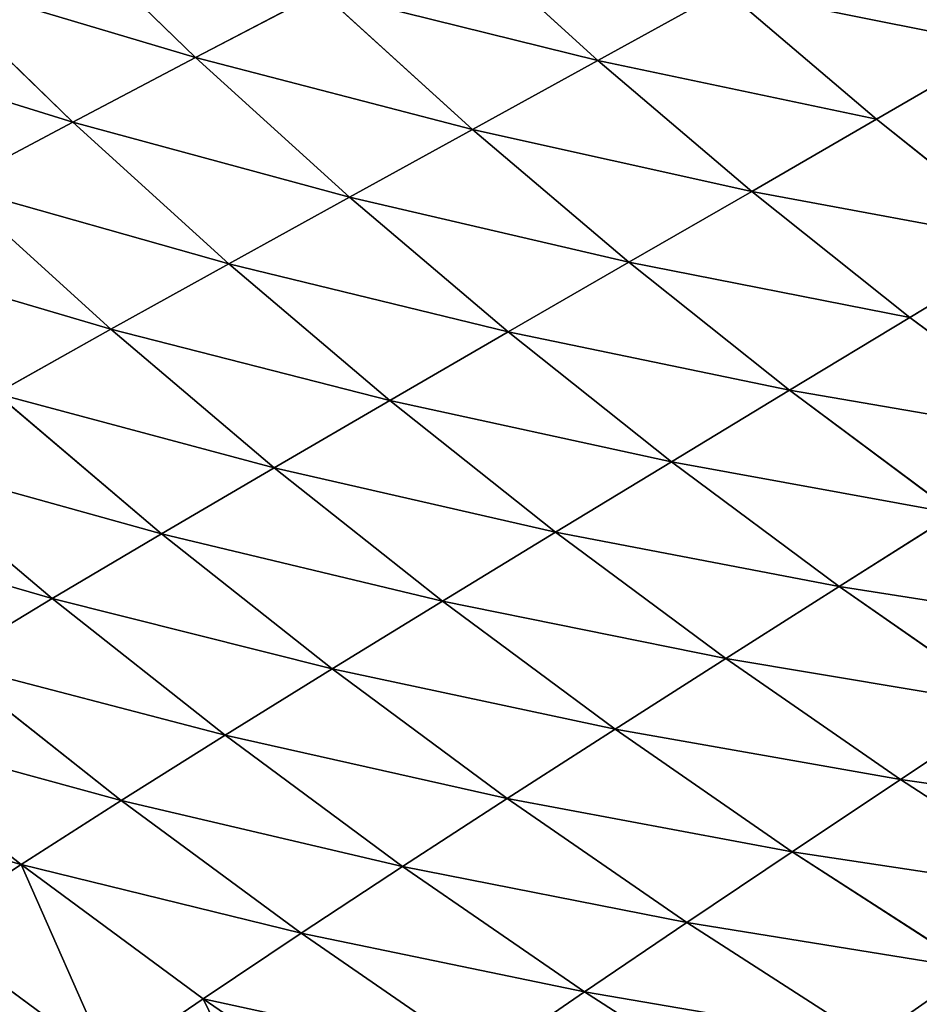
# Model space of a CAD drawing. Extents: x 0 to 605, y 0 to 400.
# Tile 55 of 256: x 93 to 117, y 63 to 88. Entities that reach past the tile are written whole.
import ezdxf

# ---------------------------------------------------------------- set-up
doc = ezdxf.new("R2010")
doc.units = 0
doc.header["$LTSCALE"] = 25.4
doc.layers.get('0').update_dxf_attribs({"linetype": 'CONTINUOUS'})

# ---------------------------------------------------------------- blocks, each defined once
blk = doc.blocks.new('ATLANTA610_-_S_STL')
at = {"color": 0}
for p, q in [((95.995, 83.646, 338.907), (91.154, 83.509, 335.341)), ((95.995, 83.646, 338.907), (91.154, 83.509, 335.341)), ((91.154, 83.509, 335.341), (93.691, 80.01, 333.685)), ((91.154, 83.509, 335.341), (93.691, 80.01, 333.685)), ((98.479, 80.154, 337.214), (95.995, 83.646, 338.907)), ((98.479, 80.154, 337.214), (95.995, 83.646, 338.907)), ((98.479, 80.154, 337.214), (93.691, 80.01, 333.685)), ((98.479, 80.154, 337.214), (93.691, 80.01, 333.685)), ((103.389, 80.303, 340.589), (98.479, 80.154, 337.214)), ((103.389, 80.303, 340.589), (98.479, 80.154, 337.214)), ((101.059, 76.802, 335.488), (98.479, 80.154, 337.214)), ((101.059, 76.802, 335.488), (98.479, 80.154, 337.214)), ((93.691, 80.01, 333.685), (89.034, 79.871, 330.006)), ((93.691, 80.01, 333.685), (89.034, 79.871, 330.006)), ((93.691, 80.01, 333.685), (96.328, 76.652, 331.997)), ((93.691, 80.01, 333.685), (96.328, 76.652, 331.997)), ((101.059, 76.802, 335.488), (96.328, 76.652, 331.997)), ((101.059, 76.802, 335.488), (96.328, 76.652, 331.997)), ((105.91, 76.958, 338.829), (101.059, 76.802, 335.488)), ((105.91, 76.958, 338.829), (101.059, 76.802, 335.488)), ((103.73, 73.594, 333.731), (101.059, 76.802, 335.488)), ((103.73, 73.594, 333.731), (101.059, 76.802, 335.488)), ((108.52, 73.754, 337.035), (105.91, 76.958, 338.829)), ((108.52, 73.754, 337.035), (105.91, 76.958, 338.829)), ((96.328, 76.652, 331.997), (91.725, 76.508, 328.359)), ((96.328, 76.652, 331.997), (91.725, 76.508, 328.359)), ((94.511, 73.291, 326.682), (91.725, 76.508, 328.359)), ((94.511, 73.291, 326.682), (91.725, 76.508, 328.359)), ((96.328, 76.652, 331.997), (99.058, 73.439, 330.279)), ((96.328, 76.652, 331.997), (99.058, 73.439, 330.279)), ((113.422, 73.92, 340.187), (108.52, 73.754, 337.035)), ((113.422, 73.92, 340.187), (108.52, 73.754, 337.035)), ((108.52, 73.754, 337.035), (103.73, 73.594, 333.731)), ((108.52, 73.754, 337.035), (103.73, 73.594, 333.731)), ((111.215, 70.695, 335.207), (108.52, 73.754, 337.035)), ((111.215, 70.695, 335.207), (108.52, 73.754, 337.035)), ((99.058, 73.439, 330.279), (94.511, 73.291, 326.682)), ((99.058, 73.439, 330.279), (94.511, 73.291, 326.682)), ((103.73, 73.594, 333.731), (99.058, 73.439, 330.279)), ((103.73, 73.594, 333.731), (99.058, 73.439, 330.279)), ((99.058, 73.439, 330.279), (101.877, 70.375, 328.528)), ((99.058, 73.439, 330.279), (101.877, 70.375, 328.528)), ((106.488, 70.532, 331.94), (103.73, 73.594, 333.731)), ((106.488, 70.532, 331.94), (103.73, 73.594, 333.731)), ((90.097, 73.149, 322.945), (94.511, 73.291, 326.682)), ((90.097, 73.149, 322.945), (94.511, 73.291, 326.682)), ((97.389, 70.225, 324.975), (94.511, 73.291, 326.682)), ((97.389, 70.225, 324.975), (94.511, 73.291, 326.682)), ((116.052, 70.865, 338.324), (111.215, 70.695, 335.207)), ((116.052, 70.865, 338.324), (111.215, 70.695, 335.207)), ((106.488, 70.532, 331.94), (101.877, 70.375, 328.528)), ((106.488, 70.532, 331.94), (101.877, 70.375, 328.528)), ((111.215, 70.695, 335.207), (106.488, 70.532, 331.94)), ((111.215, 70.695, 335.207), (106.488, 70.532, 331.94)), ((109.328, 67.62, 330.116), (106.488, 70.532, 331.94)), ((109.328, 67.62, 330.116), (106.488, 70.532, 331.94)), ((113.989, 67.785, 333.344), (111.215, 70.695, 335.207)), ((113.989, 67.785, 333.344), (111.215, 70.695, 335.207)), ((101.877, 70.375, 328.528), (97.389, 70.225, 324.975)), ((101.877, 70.375, 328.528), (97.389, 70.225, 324.975)), ((101.877, 70.375, 328.528), (104.78, 67.462, 326.746)), ((101.877, 70.375, 328.528), (104.78, 67.462, 326.746)), ((93.032, 70.081, 321.283), (97.389, 70.225, 324.975)), ((93.032, 70.081, 321.283), (97.389, 70.225, 324.975)), ((96.053, 67.167, 319.59), (93.032, 70.081, 321.283)), ((96.053, 67.167, 319.59), (93.032, 70.081, 321.283)), ((100.353, 67.311, 323.236), (97.389, 70.225, 324.975)), ((100.353, 67.311, 323.236), (97.389, 70.225, 324.975)), ((118.758, 67.956, 336.425), (113.989, 67.785, 333.344)), ((118.758, 67.956, 336.425), (113.989, 67.785, 333.344)), ((113.989, 67.785, 333.344), (109.328, 67.62, 330.116)), ((113.989, 67.785, 333.344), (109.328, 67.62, 330.116)), ((116.837, 65.022, 331.446), (113.989, 67.785, 333.344)), ((116.837, 65.022, 331.446), (113.989, 67.785, 333.344)), ((104.78, 67.462, 326.746), (100.353, 67.311, 323.236)), ((104.78, 67.462, 326.746), (100.353, 67.311, 323.236)), ((109.328, 67.62, 330.116), (104.78, 67.462, 326.746)), ((109.328, 67.62, 330.116), (104.78, 67.462, 326.746)), ((104.78, 67.462, 326.746), (107.759, 64.7, 324.93)), ((104.78, 67.462, 326.746), (107.759, 64.7, 324.93)), ((112.242, 64.857, 328.258), (109.328, 67.62, 330.116)), ((112.242, 64.857, 328.258), (109.328, 67.62, 330.116)), ((91.889, 67.03, 315.813), (96.053, 67.167, 319.59)), ((91.889, 67.03, 315.813), (96.053, 67.167, 319.59)), ((96.053, 67.167, 319.59), (100.353, 67.311, 323.236)), ((96.053, 67.167, 319.59), (100.353, 67.311, 323.236)), ((99.156, 64.405, 317.867), (96.053, 67.167, 319.59)), ((99.156, 64.405, 317.867), (96.053, 67.167, 319.59)), ((103.395, 64.549, 321.465), (100.353, 67.311, 323.236)), ((103.395, 64.549, 321.465), (100.353, 67.311, 323.236)), ((95.048, 64.269, 314.14), (91.889, 67.03, 315.813)), ((95.048, 64.269, 314.14), (91.889, 67.03, 315.813)), ((121.536, 65.193, 334.489), (116.837, 65.022, 331.446)), ((121.536, 65.193, 334.489), (116.837, 65.022, 331.446)), ((112.242, 64.857, 328.258), (107.759, 64.7, 324.93)), ((112.242, 64.857, 328.258), (107.759, 64.7, 324.93)), ((116.837, 65.022, 331.446), (112.242, 64.857, 328.258)), ((116.837, 65.022, 331.446), (112.242, 64.857, 328.258)), ((115.225, 62.241, 326.365), (112.242, 64.857, 328.258)), ((115.225, 62.241, 326.365), (112.242, 64.857, 328.258)), ((119.75, 62.404, 329.512), (116.837, 65.022, 331.446)), ((119.75, 62.404, 329.512), (116.837, 65.022, 331.446)), ((99.156, 64.405, 317.867), (103.395, 64.549, 321.465)), ((99.156, 64.405, 317.867), (103.395, 64.549, 321.465)), ((107.759, 64.7, 324.93), (103.395, 64.549, 321.465)), ((107.759, 64.7, 324.93), (103.395, 64.549, 321.465)), ((106.509, 61.936, 319.662), (103.395, 64.549, 321.465)), ((106.509, 61.936, 319.662), (103.395, 64.549, 321.465)), ((107.759, 64.7, 324.93), (110.809, 62.085, 323.081)), ((107.759, 64.7, 324.93), (110.809, 62.085, 323.081)), ((95.048, 64.269, 314.14), (99.156, 64.405, 317.867)), ((95.048, 64.269, 314.14), (99.156, 64.405, 317.867)), ((102.331, 61.794, 316.113), (99.156, 64.405, 317.867)), ((102.331, 61.794, 316.113), (99.156, 64.405, 317.867)), ((91.08, 64.142, 310.286), (95.048, 64.269, 314.14)), ((91.08, 64.142, 310.286), (95.048, 64.269, 314.14)), ((98.283, 61.66, 312.437), (95.048, 64.269, 314.14)), ((98.283, 61.66, 312.437), (95.048, 64.269, 314.14)), ((115.225, 62.241, 326.365), (110.809, 62.085, 323.081)), ((115.225, 62.241, 326.365), (110.809, 62.085, 323.081)), ((119.75, 62.404, 329.512), (115.225, 62.241, 326.365)), ((119.75, 62.404, 329.512), (115.225, 62.241, 326.365)), ((118.268, 59.769, 324.437), (115.225, 62.241, 326.365)), ((118.268, 59.769, 324.437), (115.225, 62.241, 326.365)), ((110.809, 62.085, 323.081), (106.509, 61.936, 319.662)), ((110.809, 62.085, 323.081), (106.509, 61.936, 319.662)), ((110.809, 62.085, 323.081), (113.921, 59.616, 321.198)), ((110.809, 62.085, 323.081), (113.921, 59.616, 321.198)), ((98.283, 61.66, 312.437), (102.331, 61.794, 316.113)), ((98.283, 61.66, 312.437), (102.331, 61.794, 316.113)), ((102.331, 61.794, 316.113), (106.509, 61.936, 319.662)), ((102.331, 61.794, 316.113), (106.509, 61.936, 319.662)), ((105.573, 59.331, 314.328), (102.331, 61.794, 316.113)), ((105.573, 59.331, 314.328), (102.331, 61.794, 316.113)), ((109.687, 59.469, 317.827), (106.509, 61.936, 319.662)), ((109.687, 59.469, 317.827), (106.509, 61.936, 319.662)), ((94.371, 61.534, 308.638), (98.283, 61.66, 312.437)), ((94.371, 61.534, 308.638), (98.283, 61.66, 312.437)), ((101.586, 59.2, 310.705), (98.283, 61.66, 312.437)), ((101.586, 59.2, 310.705), (98.283, 61.66, 312.437)), ((118.268, 59.769, 324.437), (113.921, 59.616, 321.198)), ((118.268, 59.769, 324.437), (113.921, 59.616, 321.198)), ((105.573, 59.331, 314.328), (109.687, 59.469, 317.827)), ((105.573, 59.331, 314.328), (109.687, 59.469, 317.827)), ((113.921, 59.616, 321.198), (109.687, 59.469, 317.827)), ((113.921, 59.616, 321.198), (109.687, 59.469, 317.827)), ((112.923, 57.148, 315.96), (109.687, 59.469, 317.827)), ((112.923, 57.148, 315.96), (109.687, 59.469, 317.827)), ((113.921, 59.616, 321.198), (117.089, 57.29, 319.282)), ((113.921, 59.616, 321.198), (117.089, 57.29, 319.282)), ((101.586, 59.2, 310.705), (105.573, 59.331, 314.328)), ((101.586, 59.2, 310.705), (105.573, 59.331, 314.328)), ((108.874, 57.012, 312.512), (105.573, 59.331, 314.328)), ((108.874, 57.012, 312.512), (105.573, 59.331, 314.328)), ((117.089, 57.29, 319.282), (112.923, 57.148, 315.96)), ((117.089, 57.29, 319.282), (112.923, 57.148, 315.96)), ((121.367, 57.44, 322.475), (117.089, 57.29, 319.282)), ((121.367, 57.44, 322.475), (117.089, 57.29, 319.282)), ((117.089, 57.29, 319.282), (120.309, 55.103, 317.333)), ((117.089, 57.29, 319.282), (120.309, 55.103, 317.333)), ((108.874, 57.012, 312.512), (112.923, 57.148, 315.96)), ((108.874, 57.012, 312.512), (112.923, 57.148, 315.96)), ((116.211, 54.965, 314.061), (112.923, 57.148, 315.96)), ((116.211, 54.965, 314.061), (112.923, 57.148, 315.96)), ((104.949, 56.885, 308.943), (108.874, 57.012, 312.512)), ((104.949, 56.885, 308.943), (108.874, 57.012, 312.512)), ((112.228, 54.834, 310.666), (108.874, 57.012, 312.512)), ((112.228, 54.834, 310.666), (108.874, 57.012, 312.512)), ((112.228, 54.834, 310.666), (116.211, 54.965, 314.061)), ((112.228, 54.834, 310.666), (116.211, 54.965, 314.061)), ((120.309, 55.103, 317.333), (116.211, 54.965, 314.061)), ((120.309, 55.103, 317.333), (116.211, 54.965, 314.061)), ((119.547, 52.914, 312.132), (116.211, 54.965, 314.061)), ((119.547, 52.914, 312.132), (116.211, 54.965, 314.061))]:
    blk.add_line(p, q, dxfattribs=at)
mesh = blk.add_polyface(dxfattribs=at)
corners = [(93.612, 87.272, 340.569), (91.154, 83.509, 335.341), (88.719, 87.145, 336.968), (95.995, 83.646, 338.907)]
mesh.append_faces([[corners[k] for k in face] for face in [(0, 1, 2), (1, 0, 3)]], dxfattribs={"vtx0": -1, "color": 0})
mesh = blk.add_polyface(dxfattribs=at)
corners = [(100.961, 83.787, 342.317), (98.479, 80.154, 337.214), (95.995, 83.646, 338.907), (103.389, 80.303, 340.589)]
mesh.append_faces([[corners[k] for k in face] for face in [(0, 1, 2), (1, 0, 3)]], dxfattribs={"vtx0": -1, "color": 0})
mesh = blk.add_polyface(dxfattribs=at)
corners = [(86.444, 83.377, 331.624), (93.691, 80.01, 333.685), (89.034, 79.871, 330.006), (91.154, 83.509, 335.341)]
mesh.append_faces([[corners[k] for k in face] for face in [(0, 1, 2), (1, 0, 3)]], dxfattribs={"vtx0": -1, "color": 0})
mesh = blk.add_polyface(dxfattribs=at)
corners = [(95.995, 83.646, 338.907), (93.691, 80.01, 333.685), (91.154, 83.509, 335.341), (98.479, 80.154, 337.214)]
mesh.append_faces([[corners[k] for k in face] for face in [(0, 1, 2), (1, 0, 3)]], dxfattribs={"vtx0": -1, "color": 0})
mesh = blk.add_polyface(dxfattribs=at)
corners = [(93.691, 80.01, 333.685), (101.059, 76.802, 335.488), (96.328, 76.652, 331.997), (98.479, 80.154, 337.214)]
mesh.append_faces([[corners[k] for k in face] for face in [(0, 1, 2), (1, 0, 3)]], dxfattribs={"vtx0": -1, "color": 0})
mesh = blk.add_polyface(dxfattribs=at)
corners = [(98.479, 80.154, 337.214), (105.91, 76.958, 338.829), (101.059, 76.802, 335.488), (103.389, 80.303, 340.589)]
mesh.append_faces([[corners[k] for k in face] for face in [(0, 1, 2), (1, 0, 3)]], dxfattribs={"vtx0": -1, "color": 0})
mesh = blk.add_polyface(dxfattribs=at)
corners = [(89.034, 79.871, 330.006), (96.328, 76.652, 331.997), (91.725, 76.508, 328.359), (93.691, 80.01, 333.685)]
mesh.append_faces([[corners[k] for k in face] for face in [(0, 1, 2), (1, 0, 3)]], dxfattribs={"vtx0": -1, "color": 0})
mesh = blk.add_polyface(dxfattribs=at)
corners = [(105.91, 76.958, 338.829), (113.422, 73.92, 340.187), (108.52, 73.754, 337.035), (110.875, 77.119, 342.015)]
mesh.append_faces([[corners[k] for k in face] for face in [(0, 1, 2), (1, 0, 3)]], dxfattribs={"vtx0": -1, "color": 0})
mesh = blk.add_polyface(dxfattribs=at)
corners = [(96.328, 76.652, 331.997), (103.73, 73.594, 333.731), (99.058, 73.439, 330.279), (101.059, 76.802, 335.488)]
mesh.append_faces([[corners[k] for k in face] for face in [(0, 1, 2), (1, 0, 3)]], dxfattribs={"vtx0": -1, "color": 0})
mesh = blk.add_polyface(dxfattribs=at)
corners = [(101.059, 76.802, 335.488), (108.52, 73.754, 337.035), (103.73, 73.594, 333.731), (105.91, 76.958, 338.829)]
mesh.append_faces([[corners[k] for k in face] for face in [(0, 1, 2), (1, 0, 3)]], dxfattribs={"vtx0": -1, "color": 0})
mesh = blk.add_polyface(dxfattribs=at)
corners = [(87.256, 76.369, 324.579), (94.511, 73.291, 326.682), (90.097, 73.149, 322.945), (91.725, 76.508, 328.359)]
mesh.append_faces([[corners[k] for k in face] for face in [(0, 1, 2), (1, 0, 3)]], dxfattribs={"vtx0": -1, "color": 0})
mesh = blk.add_polyface(dxfattribs=at)
corners = [(91.725, 76.508, 328.359), (99.058, 73.439, 330.279), (94.511, 73.291, 326.682), (96.328, 76.652, 331.997)]
mesh.append_faces([[corners[k] for k in face] for face in [(0, 1, 2), (1, 0, 3)]], dxfattribs={"vtx0": -1, "color": 0})
mesh = blk.add_polyface(dxfattribs=at)
corners = [(108.52, 73.754, 337.035), (116.052, 70.865, 338.324), (111.215, 70.695, 335.207), (113.422, 73.92, 340.187)]
mesh.append_faces([[corners[k] for k in face] for face in [(0, 1, 2), (1, 0, 3)]], dxfattribs={"vtx0": -1, "color": 0})
mesh = blk.add_polyface(dxfattribs=at)
corners = [(103.73, 73.594, 333.731), (111.215, 70.695, 335.207), (106.488, 70.532, 331.94), (108.52, 73.754, 337.035)]
mesh.append_faces([[corners[k] for k in face] for face in [(0, 1, 2), (1, 0, 3)]], dxfattribs={"vtx0": -1, "color": 0})
mesh = blk.add_polyface(dxfattribs=at)
corners = [(94.511, 73.291, 326.682), (101.877, 70.375, 328.528), (97.389, 70.225, 324.975), (99.058, 73.439, 330.279)]
mesh.append_faces([[corners[k] for k in face] for face in [(0, 1, 2), (1, 0, 3)]], dxfattribs={"vtx0": -1, "color": 0})
mesh = blk.add_polyface(dxfattribs=at)
corners = [(99.058, 73.439, 330.279), (106.488, 70.532, 331.94), (101.877, 70.375, 328.528), (103.73, 73.594, 333.731)]
mesh.append_faces([[corners[k] for k in face] for face in [(0, 1, 2), (1, 0, 3)]], dxfattribs={"vtx0": -1, "color": 0})
mesh = blk.add_polyface(dxfattribs=at)
corners = [(90.097, 73.149, 322.945), (97.389, 70.225, 324.975), (93.032, 70.081, 321.283), (94.511, 73.291, 326.682)]
mesh.append_faces([[corners[k] for k in face] for face in [(0, 1, 2), (1, 0, 3)]], dxfattribs={"vtx0": -1, "color": 0})
mesh = blk.add_polyface(dxfattribs=at)
corners = [(116.052, 70.865, 338.324), (123.627, 68.133, 339.356), (118.758, 67.956, 336.425), (120.99, 71.04, 341.288)]
mesh.append_faces([[corners[k] for k in face] for face in [(0, 1, 2), (1, 0, 3)]], dxfattribs={"vtx0": -1, "color": 0})
mesh = blk.add_polyface(dxfattribs=at)
corners = [(111.215, 70.695, 335.207), (118.758, 67.956, 336.425), (113.989, 67.785, 333.344), (116.052, 70.865, 338.324)]
mesh.append_faces([[corners[k] for k in face] for face in [(0, 1, 2), (1, 0, 3)]], dxfattribs={"vtx0": -1, "color": 0})
mesh = blk.add_polyface(dxfattribs=at)
corners = [(101.877, 70.375, 328.528), (109.328, 67.62, 330.116), (104.78, 67.462, 326.746), (106.488, 70.532, 331.94)]
mesh.append_faces([[corners[k] for k in face] for face in [(0, 1, 2), (1, 0, 3)]], dxfattribs={"vtx0": -1, "color": 0})
mesh = blk.add_polyface(dxfattribs=at)
corners = [(106.488, 70.532, 331.94), (113.989, 67.785, 333.344), (109.328, 67.62, 330.116), (111.215, 70.695, 335.207)]
mesh.append_faces([[corners[k] for k in face] for face in [(0, 1, 2), (1, 0, 3)]], dxfattribs={"vtx0": -1, "color": 0})
mesh = blk.add_polyface(dxfattribs=at)
corners = [(97.389, 70.225, 324.975), (104.78, 67.462, 326.746), (100.353, 67.311, 323.236), (101.877, 70.375, 328.528)]
mesh.append_faces([[corners[k] for k in face] for face in [(0, 1, 2), (1, 0, 3)]], dxfattribs={"vtx0": -1, "color": 0})
mesh = blk.add_polyface(dxfattribs=at)
corners = [(88.811, 69.944, 317.457), (96.053, 67.167, 319.59), (91.889, 67.03, 315.813), (93.032, 70.081, 321.283)]
mesh.append_faces([[corners[k] for k in face] for face in [(0, 1, 2), (1, 0, 3)]], dxfattribs={"vtx0": -1, "color": 0})
mesh = blk.add_polyface(dxfattribs=at)
corners = [(93.032, 70.081, 321.283), (100.353, 67.311, 323.236), (96.053, 67.167, 319.59), (97.389, 70.225, 324.975)]
mesh.append_faces([[corners[k] for k in face] for face in [(0, 1, 2), (1, 0, 3)]], dxfattribs={"vtx0": -1, "color": 0})
mesh = blk.add_polyface(dxfattribs=at)
corners = [(113.989, 67.785, 333.344), (121.536, 65.193, 334.489), (116.837, 65.022, 331.446), (118.758, 67.956, 336.425)]
mesh.append_faces([[corners[k] for k in face] for face in [(0, 1, 2), (1, 0, 3)]], dxfattribs={"vtx0": -1, "color": 0})
mesh = blk.add_polyface(dxfattribs=at)
corners = [(109.328, 67.62, 330.116), (116.837, 65.022, 331.446), (112.242, 64.857, 328.258), (113.989, 67.785, 333.344)]
mesh.append_faces([[corners[k] for k in face] for face in [(0, 1, 2), (1, 0, 3)]], dxfattribs={"vtx0": -1, "color": 0})
mesh = blk.add_polyface(dxfattribs=at)
corners = [(100.353, 67.311, 323.236), (107.759, 64.7, 324.93), (103.395, 64.549, 321.465), (104.78, 67.462, 326.746)]
mesh.append_faces([[corners[k] for k in face] for face in [(0, 1, 2), (1, 0, 3)]], dxfattribs={"vtx0": -1, "color": 0})
mesh = blk.add_polyface(dxfattribs=at)
corners = [(104.78, 67.462, 326.746), (112.242, 64.857, 328.258), (107.759, 64.7, 324.93), (109.328, 67.62, 330.116)]
mesh.append_faces([[corners[k] for k in face] for face in [(0, 1, 2), (1, 0, 3)]], dxfattribs={"vtx0": -1, "color": 0})
mesh = blk.add_polyface(dxfattribs=at)
corners = [(91.889, 67.03, 315.813), (99.156, 64.405, 317.867), (95.048, 64.269, 314.14), (96.053, 67.167, 319.59)]
mesh.append_faces([[corners[k] for k in face] for face in [(0, 1, 2), (1, 0, 3)]], dxfattribs={"vtx0": -1, "color": 0})
mesh = blk.add_polyface(dxfattribs=at)
corners = [(96.053, 67.167, 319.59), (103.395, 64.549, 321.465), (99.156, 64.405, 317.867), (100.353, 67.311, 323.236)]
mesh.append_faces([[corners[k] for k in face] for face in [(0, 1, 2), (1, 0, 3)]], dxfattribs={"vtx0": -1, "color": 0})
mesh = blk.add_polyface(dxfattribs=at)
corners = [(87.866, 66.901, 311.907), (95.048, 64.269, 314.14), (91.08, 64.142, 310.286), (91.889, 67.03, 315.813)]
mesh.append_faces([[corners[k] for k in face] for face in [(0, 1, 2), (1, 0, 3)]], dxfattribs={"vtx0": -1, "color": 0})
mesh = blk.add_polyface(dxfattribs=at)
corners = [(116.837, 65.022, 331.446), (124.378, 62.574, 332.517), (119.75, 62.404, 329.512), (121.536, 65.193, 334.489)]
mesh.append_faces([[corners[k] for k in face] for face in [(0, 1, 2), (1, 0, 3)]], dxfattribs={"vtx0": -1, "color": 0})
mesh = blk.add_polyface(dxfattribs=at)
corners = [(107.759, 64.7, 324.93), (115.225, 62.241, 326.365), (110.809, 62.085, 323.081), (112.242, 64.857, 328.258)]
mesh.append_faces([[corners[k] for k in face] for face in [(0, 1, 2), (1, 0, 3)]], dxfattribs={"vtx0": -1, "color": 0})
mesh = blk.add_polyface(dxfattribs=at)
corners = [(112.242, 64.857, 328.258), (119.75, 62.404, 329.512), (115.225, 62.241, 326.365), (116.837, 65.022, 331.446)]
mesh.append_faces([[corners[k] for k in face] for face in [(0, 1, 2), (1, 0, 3)]], dxfattribs={"vtx0": -1, "color": 0})
mesh = blk.add_polyface(dxfattribs=at)
corners = [(99.156, 64.405, 317.867), (106.509, 61.936, 319.662), (102.331, 61.794, 316.113), (103.395, 64.549, 321.465)]
mesh.append_faces([[corners[k] for k in face] for face in [(0, 1, 2), (1, 0, 3)]], dxfattribs={"vtx0": -1, "color": 0})
mesh = blk.add_polyface(dxfattribs=at)
corners = [(103.395, 64.549, 321.465), (110.809, 62.085, 323.081), (106.509, 61.936, 319.662), (107.759, 64.7, 324.93)]
mesh.append_faces([[corners[k] for k in face] for face in [(0, 1, 2), (1, 0, 3)]], dxfattribs={"vtx0": -1, "color": 0})
mesh = blk.add_polyface(dxfattribs=at)
corners = [(95.048, 64.269, 314.14), (102.331, 61.794, 316.113), (98.283, 61.66, 312.437), (99.156, 64.405, 317.867)]
mesh.append_faces([[corners[k] for k in face] for face in [(0, 1, 2), (1, 0, 3)]], dxfattribs={"vtx0": -1, "color": 0})
mesh = blk.add_polyface(dxfattribs=at)
corners = [(91.08, 64.142, 310.286), (98.283, 61.66, 312.437), (94.371, 61.534, 308.638), (95.048, 64.269, 314.14)]
mesh.append_faces([[corners[k] for k in face] for face in [(0, 1, 2), (1, 0, 3)]], dxfattribs={"vtx0": -1, "color": 0})
mesh = blk.add_polyface(dxfattribs=at)
corners = [(110.809, 62.085, 323.081), (118.268, 59.769, 324.437), (113.921, 59.616, 321.198), (115.225, 62.241, 326.365)]
mesh.append_faces([[corners[k] for k in face] for face in [(0, 1, 2), (1, 0, 3)]], dxfattribs={"vtx0": -1, "color": 0})
mesh = blk.add_polyface(dxfattribs=at)
corners = [(115.225, 62.241, 326.365), (122.723, 59.93, 327.541), (118.268, 59.769, 324.437), (119.75, 62.404, 329.512)]
mesh.append_faces([[corners[k] for k in face] for face in [(0, 1, 2), (1, 0, 3)]], dxfattribs={"vtx0": -1, "color": 0})
mesh = blk.add_polyface(dxfattribs=at)
corners = [(106.509, 61.936, 319.662), (113.921, 59.616, 321.198), (109.687, 59.469, 317.827), (110.809, 62.085, 323.081)]
mesh.append_faces([[corners[k] for k in face] for face in [(0, 1, 2), (1, 0, 3)]], dxfattribs={"vtx0": -1, "color": 0})
mesh = blk.add_polyface(dxfattribs=at)
corners = [(98.283, 61.66, 312.437), (105.573, 59.331, 314.328), (101.586, 59.2, 310.705), (102.331, 61.794, 316.113)]
mesh.append_faces([[corners[k] for k in face] for face in [(0, 1, 2), (1, 0, 3)]], dxfattribs={"vtx0": -1, "color": 0})
mesh = blk.add_polyface(dxfattribs=at)
corners = [(102.331, 61.794, 316.113), (109.687, 59.469, 317.827), (105.573, 59.331, 314.328), (106.509, 61.936, 319.662)]
mesh.append_faces([[corners[k] for k in face] for face in [(0, 1, 2), (1, 0, 3)]], dxfattribs={"vtx0": -1, "color": 0})
mesh = blk.add_polyface(dxfattribs=at)
corners = [(94.371, 61.534, 308.638), (101.586, 59.2, 310.705), (97.731, 59.077, 306.96), (98.283, 61.66, 312.437)]
mesh.append_faces([[corners[k] for k in face] for face in [(0, 1, 2), (1, 0, 3)]], dxfattribs={"vtx0": -1, "color": 0})
mesh = blk.add_polyface(dxfattribs=at)
corners = [(113.921, 59.616, 321.198), (121.367, 57.44, 322.475), (117.089, 57.29, 319.282), (118.268, 59.769, 324.437)]
mesh.append_faces([[corners[k] for k in face] for face in [(0, 1, 2), (1, 0, 3)]], dxfattribs={"vtx0": -1, "color": 0})
mesh = blk.add_polyface(dxfattribs=at)
corners = [(105.573, 59.331, 314.328), (112.923, 57.148, 315.96), (108.874, 57.012, 312.512), (109.687, 59.469, 317.827)]
mesh.append_faces([[corners[k] for k in face] for face in [(0, 1, 2), (1, 0, 3)]], dxfattribs={"vtx0": -1, "color": 0})
mesh = blk.add_polyface(dxfattribs=at)
corners = [(109.687, 59.469, 317.827), (117.089, 57.29, 319.282), (112.923, 57.148, 315.96), (113.921, 59.616, 321.198)]
mesh.append_faces([[corners[k] for k in face] for face in [(0, 1, 2), (1, 0, 3)]], dxfattribs={"vtx0": -1, "color": 0})
mesh = blk.add_polyface(dxfattribs=at)
corners = [(101.586, 59.2, 310.705), (108.874, 57.012, 312.512), (104.949, 56.885, 308.943), (105.573, 59.331, 314.328)]
mesh.append_faces([[corners[k] for k in face] for face in [(0, 1, 2), (1, 0, 3)]], dxfattribs={"vtx0": -1, "color": 0})
mesh = blk.add_polyface(dxfattribs=at)
corners = [(112.923, 57.148, 315.96), (120.309, 55.103, 317.333), (116.211, 54.965, 314.061), (117.089, 57.29, 319.282)]
mesh.append_faces([[corners[k] for k in face] for face in [(0, 1, 2), (1, 0, 3)]], dxfattribs={"vtx0": -1, "color": 0})
mesh = blk.add_polyface(dxfattribs=at)
corners = [(121.367, 57.44, 322.475), (120.309, 55.103, 317.333), (117.089, 57.29, 319.282)]
mesh.append_faces([[corners[k] for k in face] for face in [(0, 1, 2)]], dxfattribs={"color": 0})
mesh = blk.add_polyface(dxfattribs=at)
corners = [(108.874, 57.012, 312.512), (116.211, 54.965, 314.061), (112.228, 54.834, 310.666), (112.923, 57.148, 315.96)]
mesh.append_faces([[corners[k] for k in face] for face in [(0, 1, 2), (1, 0, 3)]], dxfattribs={"vtx0": -1, "color": 0})
mesh = blk.add_polyface(dxfattribs=at)
corners = [(104.949, 56.885, 308.943), (112.228, 54.834, 310.666), (108.367, 54.711, 307.152), (108.874, 57.012, 312.512)]
mesh.append_faces([[corners[k] for k in face] for face in [(0, 1, 2), (1, 0, 3)]], dxfattribs={"vtx0": -1, "color": 0})
mesh = blk.add_polyface(dxfattribs=at)
corners = [(112.228, 54.834, 310.666), (119.547, 52.914, 312.132), (115.632, 52.788, 308.791), (116.211, 54.965, 314.061)]
mesh.append_faces([[corners[k] for k in face] for face in [(0, 1, 2), (1, 0, 3)]], dxfattribs={"vtx0": -1, "color": 0})
mesh = blk.add_polyface(dxfattribs=at)
corners = [(120.309, 55.103, 317.333), (119.547, 52.914, 312.132), (116.211, 54.965, 314.061)]
mesh.append_faces([[corners[k] for k in face] for face in [(0, 1, 2)]], dxfattribs={"color": 0})
mesh = blk.add_polyface(dxfattribs=at)
corners = [(119.547, 52.914, 312.132), (119.079, 50.868, 306.888), (115.632, 52.788, 308.791)]
mesh.append_faces([[corners[k] for k in face] for face in [(0, 1, 2)]], dxfattribs={"color": 0})

msp = doc.modelspace()

# ---------------------------------------------------------------- block references
at = {"color": 254, "extrusion": (0, -1, 5.55112e-17)}
msp.add_blockref('ATLANTA610_-_S_STL', (-0.269, -0.066, -399.883), dxfattribs=at)

doc.saveas('drawing.dxf')
